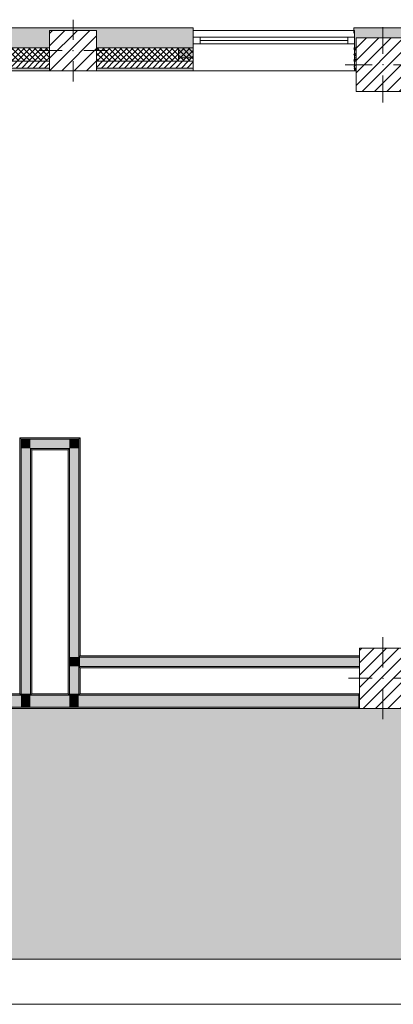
# Model space of a CAD drawing. Header units: millimetres. Extents: x -40968 to 13979, y -19284 to 4746.
# Tile 5 of 173: x -21753 to -18973, y -19284 to -11960. Entities that reach past the tile are written whole.
import ezdxf

# ---------------------------------------------------------------- set-up
doc = ezdxf.new("R2010")
doc.units = ezdxf.units.MM
doc.header["$MEASUREMENT"] = 0
doc.linetypes.add('Wipeout_Contour', pattern=[1000, 0, -1000])
for name, color, linetype in [('10_ESTR_Pilars', 7, 'Continuous'), ('12_FAÇ_Façana', 7, 'Continuous'), ('14_PAV_Paviment existent', 7, 'Continuous'), ('Ventanas Archicad', 7, 'Continuous')]:
    doc.layers.add(name, color=color, linetype=linetype)
for name, color, linetype, lineweight in [('10_ESTR_Pilars_Pluma_Nº__20', 1, 'Continuous', 5), ('10_ESTR_Pilars_Pluma_Nº__28', 7, 'Continuous', 20), ('10_ESTR_Pilars_Pluma_Nº__42', 8, 'Continuous', 25), ('12_FAÇ_Façana_Pluma_Nº__1', 7, 'Continuous', 5), ('12_FAÇ_Façana_Pluma_Nº__2', 8, 'Continuous', 5), ('12_FAÇ_Façana_Pluma_Nº__7', 7, 'Continuous', 5), ('14_PAV_Paviment existent_Pluma_Nº__89', 7, 'Continuous', 5), ('Ventanas Archicad_Pluma_Nº__7', 7, 'Continuous', 5)]:
    doc.layers.add(name, color=color, linetype=linetype, lineweight=lineweight)
for name, color, linetype, lineweight, true_color in [('12_FAÇ_Façana_Pluma_Nº__102', 7, 'Continuous', 5, 0xcccccc), ('12_FAÇ_Façana_Pluma_Nº__174', 7, 'Continuous', 13, 0xe4ad2c), ('12_FAÇ_Façana_Pluma_Nº__176', 7, 'Continuous', 15, 0x93a0c6), ('12_FAÇ_Façana_Pluma_Nº__43', 7, 'Continuous', 5, 0xa4a4a6), ('14_PAV_Paviment existent_Pluma_Nº__102', 7, 'Continuous', 5, 0xcccccc), ('Ventanas Archicad_Pluma_Nº__23', 7, 'Continuous', 5, 0xa4a4a6), ('Ventanas Archicad_Pluma_Nº__3', 7, 'Continuous', 5, 0xa4a4a4), ('Ventanas Archicad_Pluma_Nº__43', 7, 'Continuous', 5, 0xa4a4a6)]:
    doc.layers.add(name, color=color, linetype=linetype, lineweight=lineweight, true_color=true_color)
pattern_1 = [(45, (0, 0), (-21.213203, 21.213203), [])]
pattern_2 = [(45, (0, 0), (-21.213203, 21.213203), []), (135, (0, 0), (21.213203, 21.213203), [])]
pattern_3 = [(0, (0, 0), (0, 75), [0, -75])]
pattern_4 = [(45, (0, 0), (-45.96194, 45.96194), [])]

# ---------------------------------------------------------------- blocks, each defined once
blk = doc.blocks.new('Forjado_2_1', base_point=(7463.4, -18947.9))
at = {"layer": '14_PAV_Paviment existent_Pluma_Nº__102', "linetype": 'Continuous', "lineweight": 0, "true_color": 0x333333}
blk.add_hatch(color=250, dxfattribs=at).paths.add_polyline_path([(7463.4, -18947.9), (7463.4, -17084), (-28136.2, -17084), (-28146.1, -18947.9)])
at = {"layer": '14_PAV_Paviment existent_Pluma_Nº__89', "color": 7, "linetype": 'Continuous', "lineweight": 5, "flags": 128}
blk.add_lwpolyline([(7463.4, -18947.9), (-28146.1, -18947.9), (-28136.2, -17084), (7463.4, -17084)], close=True, dxfattribs=at)
blk = doc.blocks.new('Muro_28_1', base_point=(-18841.1, -12339))
at = {"layer": '12_FAÇ_Façana_Pluma_Nº__102', "linetype": 'Continuous', "lineweight": 0, "true_color": 0xe5e5e5}
blk.add_hatch(color=254, dxfattribs=at).paths.add_polyline_path([(-19266.1, -12019), (-19266.1, -12169), (-19250.4, -12169), (-19250.4, -12094.6), (-18850.4, -12094.6), (-18850.4, -12169), (-18841.1, -12169), (-18841.1, -12019)])
at = {"layer": '12_FAÇ_Façana_Pluma_Nº__174', "linetype": 'Continuous', "lineweight": 13, "true_color": 0xe4ad2c}
h = blk.add_hatch(dxfattribs=at)
h.set_pattern_fill('SATE_Aislamiento_0001', color=42, style=0, pattern_type=2)
h.set_pattern_definition(pattern_2)
h.paths.add_polyline_path([(-19266.1, -12269), (-19250.4, -12269), (-19250.4, -12169), (-19266.1, -12169)])
h = blk.add_hatch(dxfattribs=at)
h.set_pattern_fill('SATE_Aislamiento_0001', color=42, style=0, pattern_type=2)
h.set_pattern_definition(pattern_2)
h.paths.add_polyline_path([(-18850.4, -12269), (-18841.1, -12269), (-18841.1, -12169), (-18850.4, -12169)])
at = {"layer": '12_FAÇ_Façana_Pluma_Nº__176', "linetype": 'Continuous', "lineweight": 0, "true_color": 0x495063}
for points in [[(-19266.1, -12339), (-19250.4, -12339), (-19250.4, -12319), (-19266.1, -12319)], [(-18850.4, -12339), (-18841.1, -12339), (-18841.1, -12319), (-18850.4, -12319)]]:
    blk.add_hatch(color=251, dxfattribs=at).paths.add_polyline_path(points)
at = {"layer": '12_FAÇ_Façana_Pluma_Nº__2', "linetype": 'Continuous', "lineweight": 5}
h = blk.add_hatch(dxfattribs=at)
h.set_pattern_fill('Ceramic_0001', color=8, style=0, pattern_type=2)
h.set_pattern_definition(pattern_1)
h.paths.add_polyline_path([(-19266.1, -12319), (-19250.4, -12319), (-19250.4, -12269), (-19266.1, -12269)])
h = blk.add_hatch(dxfattribs=at)
h.set_pattern_fill('Ceramic_0001', color=8, style=0, pattern_type=2)
h.set_pattern_definition(pattern_1)
h.paths.add_polyline_path([(-18850.4, -12319), (-18841.1, -12319), (-18841.1, -12269), (-18850.4, -12269)])
at = {"layer": '12_FAÇ_Façana_Pluma_Nº__7', "color": 7, "linetype": 'Continuous', "lineweight": 5}
for p, q in [((-19266.1, -12169), (-19250.4, -12169)), ((-18850.4, -12169), (-18841.1, -12169)), ((-19266.1, -12269), (-19250.4, -12269)), ((-18850.4, -12269), (-18841.1, -12269)), ((-19266.1, -12319), (-19250.4, -12319)), ((-18850.4, -12319), (-18841.1, -12319))]:
    blk.add_line(p, q, dxfattribs=at)
at = {"layer": '12_FAÇ_Façana_Pluma_Nº__7', "color": 7, "linetype": 'Continuous', "lineweight": 5, "flags": 128}
for points in [[(-18841.1, -12019), (-19266.1, -12019)], [(-19266.1, -12019), (-19266.1, -12059)], [(-18841.1, -12339), (-18841.1, -12019)], [(-19266.1, -12339), (-19250.4, -12339)], [(-18850.4, -12339), (-18841.1, -12339)]]:
    blk.add_lwpolyline(points, dxfattribs=at)
blk = doc.blocks.new('Muro_29_1', base_point=(-20461.1, -12339))
at = {"layer": '12_FAÇ_Façana_Pluma_Nº__102', "linetype": 'Continuous', "lineweight": 0, "true_color": 0xe5e5e5}
blk.add_hatch(color=254, dxfattribs=at).paths.add_polyline_path([(-22076.1, -12019), (-22076.1, -12169), (-21531.2, -12169), (-21531.2, -12039.6), (-21181.2, -12039.6), (-21181.2, -12169), (-20461.1, -12169), (-20461.1, -12019)])
at = {"layer": '12_FAÇ_Façana_Pluma_Nº__174', "linetype": 'Continuous', "lineweight": 13, "true_color": 0xe4ad2c}
h = blk.add_hatch(dxfattribs=at)
h.set_pattern_fill('SATE_Aislamiento_0001', color=42, style=0, pattern_type=2)
h.set_pattern_definition(pattern_2)
h.paths.add_polyline_path([(-22076.1, -12269), (-21531.2, -12269), (-21531.2, -12169), (-22076.1, -12169)])
h = blk.add_hatch(dxfattribs=at)
h.set_pattern_fill('SATE_Aislamiento_0001', color=42, style=0, pattern_type=2)
h.set_pattern_definition(pattern_2)
h.paths.add_polyline_path([(-21181.2, -12269), (-20461.1, -12269), (-20461.1, -12169), (-21181.2, -12169)])
at = {"layer": '12_FAÇ_Façana_Pluma_Nº__176', "linetype": 'Continuous', "lineweight": 0, "true_color": 0x495063}
for points in [[(-21531.2, -12319), (-22076.1, -12319), (-22076.1, -12339), (-21531.2, -12339)], [(-20461.1, -12319), (-21181.2, -12319), (-21181.2, -12339), (-20461.1, -12339)]]:
    blk.add_hatch(color=251, dxfattribs=at).paths.add_polyline_path(points)
at = {"layer": '12_FAÇ_Façana_Pluma_Nº__2', "linetype": 'Continuous', "lineweight": 5}
h = blk.add_hatch(dxfattribs=at)
h.set_pattern_fill('Ceramic_0001', color=8, style=0, pattern_type=2)
h.set_pattern_definition(pattern_1)
h.paths.add_polyline_path([(-22076.1, -12319), (-21531.2, -12319), (-21531.2, -12269), (-22076.1, -12269)])
h = blk.add_hatch(dxfattribs=at)
h.set_pattern_fill('Ceramic_0001', color=8, style=0, pattern_type=2)
h.set_pattern_definition(pattern_1)
h.paths.add_polyline_path([(-21181.2, -12319), (-20461.1, -12319), (-20461.1, -12269), (-21181.2, -12269)])
at = {"layer": '12_FAÇ_Façana_Pluma_Nº__7', "color": 7, "linetype": 'Continuous', "lineweight": 5}
for p, q in [((-22076.1, -12169), (-21531.2, -12169)), ((-21181.2, -12169), (-20461.1, -12169)), ((-22076.1, -12269), (-21531.2, -12269)), ((-21181.2, -12269), (-20461.1, -12269)), ((-22076.1, -12319), (-21531.2, -12319)), ((-21181.2, -12319), (-20461.1, -12319))]:
    blk.add_line(p, q, dxfattribs=at)
at = {"layer": '12_FAÇ_Façana_Pluma_Nº__7', "color": 7, "linetype": 'Continuous', "lineweight": 5, "flags": 128}
for points in [[(-20461.1, -12019), (-22076.1, -12019)], [(-22076.1, -12019), (-22076.1, -12059)], [(-20461.1, -12059), (-20461.1, -12019)], [(-22076.1, -12339), (-21531.2, -12339)], [(-21181.2, -12339), (-20461.1, -12339)]]:
    blk.add_lwpolyline(points, dxfattribs=at)
blk = doc.blocks.new('Ventana Vertical Multi-Faja 27_9')
at = {"layer": 'Ventanas Archicad_Pluma_Nº__23', "color": 253, "linetype": 'Continuous', "lineweight": 5, "true_color": 0xa4a4a6}
for p, q in [((-600, 0), (-550, 0)), ((-550, 0), (-550, -50)), ((550, -50), (550, 0)), ((550, 0), (600, 0)), ((-550, -50), (-600, -50)), ((600, -50), (550, -50))]:
    blk.add_line(p, q, dxfattribs=at)
at = {"layer": 'Ventanas Archicad_Pluma_Nº__3', "color": 253, "linetype": 'Continuous', "lineweight": 5, "true_color": 0xa4a4a4}
for p, q in [((-600, 50), (600, 50)), ((-550, 0), (550, 0)), ((-550, -25), (550, -25)), ((550, -50), (-550, -50)), ((-600, -250), (600, -250))]:
    blk.add_line(p, q, dxfattribs=at)
at = {"layer": 'Ventanas Archicad_Pluma_Nº__43', "color": 253, "linetype": 'Continuous', "lineweight": 5, "true_color": 0xa4a4a6}
for p, q in [((-600, -180), (-600, -155)), ((600, -180), (600, -155))]:
    blk.add_line(p, q, dxfattribs=at)
at = {"layer": 'Ventanas Archicad_Pluma_Nº__7', "color": 7, "linetype": 'Continuous', "lineweight": 5}
for p, q in [((-600, 50), (-600, 30)), ((-600, 30), (-600, 0)), ((-600, 30), (-600, 0)), ((-600, 0), (-600, -50)), ((-600, 0), (-600, -50)), ((-600, 0), (-600, -50)), ((-600, 0), (-600, -50)), ((600, 50), (600, 30)), ((600, 30), (600, 0)), ((600, 30), (600, 0)), ((600, 0), (600, -50)), ((600, 0), (600, -50)), ((600, 0), (600, -50)), ((600, 0), (600, -50)), ((-600, -50), (-600, -80)), ((-600, -50), (-600, -80)), ((600, -50), (600, -80)), ((600, -50), (600, -80)), ((-600, -80), (-600, -155)), ((-600, -80), (-600, -155)), ((600, -80), (600, -155)), ((600, -80), (600, -155)), ((-600, -180), (-600, -230)), ((600, -180), (600, -230)), ((-600, -230), (-600, -250)), ((600, -230), (600, -250))]:
    blk.add_line(p, q, dxfattribs=at)
blk = doc.blocks.new('Muro_30_1', base_point=(-19266.1, -12339))
at = {"layer": '12_FAÇ_Façana', "linetype": 'Continuous', "lineweight": 0, "true_color": 0x000000}
h = blk.add_hatch(dxfattribs=at)
h.set_pattern_fill('Yeso_0001', color=18, style=0, pattern_type=2)
h.set_pattern_definition(pattern_3)
h.paths.add_polyline_path([(-20461.1, -12269), (-20461.1, -12244), (-20571.1, -12244), (-20571.1, -12269)])
h = blk.add_hatch(dxfattribs=at)
h.set_pattern_fill('Yeso_0001', color=18, style=0, pattern_type=2)
h.set_pattern_definition(pattern_3)
h.paths.add_polyline_path([(-19261.1, -12269), (-19151.1, -12269), (-19151.1, -12244), (-19261.1, -12244)])
at = {"layer": '12_FAÇ_Façana_Pluma_Nº__102', "linetype": 'Continuous', "lineweight": 0, "true_color": 0xe5e5e5}
for points in [[(-20571.1, -12169), (-20571.1, -12244), (-20461.1, -12244), (-20461.1, -12059)], [(-19151.1, -12169), (-19261.1, -12059), (-19261.1, -12244), (-19151.1, -12244)]]:
    blk.add_hatch(color=254, dxfattribs=at).paths.add_polyline_path(points)
at = {"layer": '12_FAÇ_Façana_Pluma_Nº__43', "color": 253, "linetype": 'Continuous', "lineweight": 5, "true_color": 0xa4a4a6}
for p, q in [((-20571.1, -12244), (-20571.1, -12269)), ((-20461.1, -12244), (-20571.1, -12244)), ((-20571.1, -12269), (-20461.1, -12269)), ((-20461.1, -12269), (-20461.1, -12244)), ((-19261.1, -12269), (-19261.1, -12244)), ((-19261.1, -12244), (-19151.1, -12244)), ((-19151.1, -12269), (-19261.1, -12269)), ((-19151.1, -12244), (-19151.1, -12269))]:
    blk.add_line(p, q, dxfattribs=at)
at = {"layer": '12_FAÇ_Façana_Pluma_Nº__7', "color": 7, "linetype": 'Continuous', "lineweight": 5}
for p, q in [((-20461.1, -12039), (-20461.1, -12059)), ((-20461.1, -12059), (-20461.1, -12089)), ((-20461.1, -12059), (-20461.1, -12089)), ((-19261.1, -12039), (-19261.1, -12059)), ((-19261.1, -12059), (-19261.1, -12089)), ((-19261.1, -12059), (-19261.1, -12089)), ((-20461.1, -12089), (-20461.1, -12139)), ((-20461.1, -12089), (-20461.1, -12139)), ((-20461.1, -12139), (-20461.1, -12169)), ((-20461.1, -12139), (-20461.1, -12169)), ((-19261.1, -12089), (-19261.1, -12139)), ((-19261.1, -12089), (-19261.1, -12139)), ((-19261.1, -12139), (-19261.1, -12169)), ((-19261.1, -12139), (-19261.1, -12169)), ((-20571.1, -12169), (-20571.1, -12244)), ((-20461.1, -12169), (-20461.1, -12244)), ((-20461.1, -12169), (-20461.1, -12244)), ((-19261.1, -12169), (-19261.1, -12244)), ((-19261.1, -12169), (-19261.1, -12244)), ((-19151.1, -12169), (-19151.1, -12244)), ((-20461.1, -12269), (-20461.1, -12319)), ((-19261.1, -12269), (-19261.1, -12319)), ((-20461.1, -12319), (-20461.1, -12339)), ((-19261.1, -12319), (-19261.1, -12339))]:
    blk.add_line(p, q, dxfattribs=at)
at = {"layer": 'Ventanas Archicad', "color": 253, "linetype": 'Continuous', "lineweight": 5, "true_color": 0xa4a4a6, "zscale": 1000}
blk.add_blockref('Ventana Vertical Multi-Faja 27_9', (-19861.1, -12089), dxfattribs=at)
blk = doc.blocks.new('Muro_38_1', base_point=(-33871.9, -17084))
at = {"layer": '12_FAÇ_Façana_Pluma_Nº__102', "linetype": 'Continuous', "lineweight": 0, "true_color": 0xe5e5e5}
for points in [[(-21742.9, -16984), (-22822.7, -16984), (-22822.7, -17074), (-21742.9, -17074)], [(-21672.9, -16984), (-21742.9, -16984), (-21742.9, -17074), (-21672.9, -17074)], [(-21382.9, -16984), (-21672.9, -16984), (-21672.9, -17074), (-21382.9, -17074)], [(-21312.9, -16984), (-21382.9, -16984), (-21382.9, -17074), (-21312.9, -17074)], [(-21312.9, -17074), (-19228.6, -17074), (-19228.6, -16984), (-21312.9, -16984)]]:
    blk.add_hatch(color=254, dxfattribs=at).paths.add_polyline_path(points)
at = {"layer": '12_FAÇ_Façana_Pluma_Nº__176', "linetype": 'Continuous', "lineweight": 0, "true_color": 0x495063}
for points in [[(-22822.7, -16984), (-21752.9, -16984), (-21752.9, -16974), (-22822.7, -16974)], [(-21742.9, -16974), (-21752.9, -16974), (-21752.9, -16984), (-21742.9, -16984)], [(-21662.9, -16974), (-21672.9, -16974), (-21672.9, -16984), (-21662.9, -16984)], [(-21392.9, -16974), (-21662.9, -16974), (-21662.9, -16984), (-21392.9, -16984)], [(-21382.9, -16974), (-21392.9, -16974), (-21392.9, -16984), (-21382.9, -16984)], [(-21302.9, -16974), (-21312.9, -16974), (-21312.9, -16984), (-21302.9, -16984)], [(-21302.9, -16984), (-19228.6, -16984), (-19228.6, -16974), (-21302.9, -16974)], [(-22822.7, -17074), (-22822.7, -17084), (-19228.6, -17084), (-19228.6, -17074)]]:
    blk.add_hatch(color=251, dxfattribs=at).paths.add_polyline_path(points)
at = {"layer": '12_FAÇ_Façana_Pluma_Nº__7', "color": 7, "linetype": 'Continuous', "lineweight": 5}
for p, q in [((-21742.9, -16984), (-22822.7, -16984)), ((-21742.9, -16974), (-21742.9, -16984)), ((-21672.9, -16984), (-21672.9, -16974)), ((-21382.9, -16984), (-21672.9, -16984)), ((-21382.9, -16974), (-21382.9, -16984)), ((-21312.9, -16984), (-21312.9, -16974)), ((-19228.6, -16984), (-21312.9, -16984)), ((-22822.7, -17074), (-21742.9, -17074)), ((-21742.9, -17074), (-21672.9, -17074)), ((-21672.9, -17074), (-21382.9, -17074)), ((-21382.9, -17074), (-21312.9, -17074)), ((-21312.9, -17074), (-19228.6, -17074))]:
    blk.add_line(p, q, dxfattribs=at)
at = {"layer": '12_FAÇ_Façana_Pluma_Nº__7', "color": 7, "linetype": 'Continuous', "lineweight": 5, "flags": 128}
for points in [[(-21752.9, -16974), (-22822.7, -16974)], [(-21392.9, -16974), (-21662.9, -16974)], [(-19228.6, -16974), (-21302.9, -16974)], [(-19228.6, -17084), (-19228.6, -16974)], [(-22822.7, -17084), (-19228.6, -17084)]]:
    blk.add_lwpolyline(points, dxfattribs=at)
blk = doc.blocks.new('Muro_48_1', base_point=(-21302.9, -15069))
at = {"layer": '12_FAÇ_Façana_Pluma_Nº__102', "linetype": 'Continuous', "lineweight": 0, "true_color": 0xe5e5e5}
for points in [[(-21742.9, -15149), (-21672.9, -15149), (-21742.9, -15079)], [(-21672.9, -15079), (-21742.9, -15079), (-21672.9, -15149)], [(-21672.9, -15149), (-21382.9, -15149), (-21382.9, -15079), (-21672.9, -15079)], [(-21382.9, -15149), (-21312.9, -15149), (-21312.9, -15079)], [(-21382.9, -15149), (-21312.9, -15079), (-21382.9, -15079)]]:
    blk.add_hatch(color=254, dxfattribs=at).paths.add_polyline_path(points)
at = {"layer": '12_FAÇ_Façana_Pluma_Nº__176', "linetype": 'Continuous', "lineweight": 0, "true_color": 0x495063}
for points in [[(-21752.9, -15079), (-21742.9, -15079), (-21752.9, -15069)], [(-21742.9, -15069), (-21752.9, -15069), (-21742.9, -15079)], [(-21742.9, -15079), (-21312.9, -15079), (-21312.9, -15069), (-21742.9, -15069)], [(-21312.9, -15079), (-21302.9, -15079), (-21302.9, -15069)], [(-21312.9, -15079), (-21302.9, -15069), (-21312.9, -15069)], [(-21672.9, -15159), (-21662.9, -15159), (-21672.9, -15149)], [(-21662.9, -15149), (-21672.9, -15149), (-21662.9, -15159)], [(-21662.9, -15159), (-21392.9, -15159), (-21392.9, -15149), (-21662.9, -15149)], [(-21392.9, -15159), (-21382.9, -15159), (-21382.9, -15149)], [(-21392.9, -15159), (-21382.9, -15149), (-21392.9, -15149)]]:
    blk.add_hatch(color=251, dxfattribs=at).paths.add_polyline_path(points)
at = {"layer": '12_FAÇ_Façana_Pluma_Nº__7', "color": 7, "linetype": 'Continuous', "lineweight": 5}
for p, q in [((-21742.9, -15079), (-21742.9, -15149)), ((-21672.9, -15079), (-21742.9, -15079)), ((-21382.9, -15079), (-21672.9, -15079)), ((-21312.9, -15079), (-21382.9, -15079)), ((-21312.9, -15149), (-21312.9, -15079)), ((-21672.9, -15149), (-21672.9, -15159)), ((-21672.9, -15149), (-21382.9, -15149)), ((-21382.9, -15159), (-21382.9, -15149))]:
    blk.add_line(p, q, dxfattribs=at)
at = {"layer": '12_FAÇ_Façana_Pluma_Nº__7', "color": 7, "linetype": 'Continuous', "lineweight": 5, "flags": 128}
for points in [[(-21752.9, -15069), (-21752.9, -15079)], [(-21302.9, -15069), (-21752.9, -15069)], [(-21302.9, -15069), (-21302.9, -15079)], [(-21662.9, -15159), (-21392.9, -15159)]]:
    blk.add_lwpolyline(points, dxfattribs=at)
blk = doc.blocks.new('Muro_49_1', base_point=(-21302.9, -17084))
at = {"layer": '12_FAÇ_Façana_Pluma_Nº__102', "linetype": 'Continuous', "lineweight": 0, "true_color": 0xe5e5e5}
for points in [[(-21382.9, -15149), (-21382.9, -16701), (-21312.9, -16701), (-21312.9, -15149)], [(-21382.9, -16701), (-21382.9, -16771), (-21312.9, -16771), (-21312.9, -16701)], [(-21382.9, -16771), (-21382.9, -16974), (-21312.9, -16974), (-21312.9, -16771)], [(-21312.9, -16974), (-21382.9, -16974), (-21382.9, -16984), (-21312.9, -16984)]]:
    blk.add_hatch(color=254, dxfattribs=at).paths.add_polyline_path(points)
at = {"layer": '12_FAÇ_Façana_Pluma_Nº__176', "linetype": 'Continuous', "lineweight": 0, "true_color": 0x495063}
for points in [[(-21312.9, -15079), (-21312.9, -16691), (-21302.9, -16691), (-21302.9, -15079)], [(-21392.9, -15159), (-21392.9, -16974), (-21382.9, -16974), (-21382.9, -15159)], [(-21312.9, -16691), (-21312.9, -16701), (-21302.9, -16701), (-21302.9, -16691)], [(-21312.9, -16771), (-21312.9, -16781), (-21302.9, -16781), (-21302.9, -16771)], [(-21312.9, -16781), (-21312.9, -16974), (-21302.9, -16974), (-21302.9, -16781)]]:
    blk.add_hatch(color=251, dxfattribs=at).paths.add_polyline_path(points)
at = {"layer": '12_FAÇ_Façana_Pluma_Nº__7', "color": 7, "linetype": 'Continuous', "lineweight": 5}
for p, q in [((-21312.9, -15149), (-21312.9, -15079)), ((-21382.9, -15159), (-21382.9, -15149)), ((-21382.9, -15159), (-21382.9, -16701)), ((-21312.9, -16701), (-21312.9, -15149)), ((-21382.9, -16701), (-21382.9, -16771)), ((-21382.9, -16771), (-21382.9, -16974)), ((-21302.9, -16701), (-21312.9, -16701)), ((-21312.9, -16771), (-21302.9, -16771)), ((-21312.9, -16974), (-21312.9, -16771)), ((-21382.9, -16974), (-21382.9, -16984)), ((-21312.9, -16984), (-21312.9, -16974))]:
    blk.add_line(p, q, dxfattribs=at)
at = {"layer": '12_FAÇ_Façana_Pluma_Nº__7', "color": 7, "linetype": 'Continuous', "lineweight": 5, "flags": 128}
for points in [[(-21302.9, -16691), (-21302.9, -15079)], [(-21392.9, -15159), (-21392.9, -16974)], [(-21302.9, -16974), (-21302.9, -16781)]]:
    blk.add_lwpolyline(points, dxfattribs=at)
blk = doc.blocks.new('Muro_50_1', base_point=(-21662.9, -17084))
at = {"layer": '12_FAÇ_Façana_Pluma_Nº__102', "linetype": 'Continuous', "lineweight": 0, "true_color": 0xe5e5e5}
for points in [[(-21742.9, -15149), (-21742.9, -16974), (-21672.9, -16974), (-21672.9, -15149)], [(-21672.9, -16974), (-21742.9, -16974), (-21742.9, -16984), (-21672.9, -16984)]]:
    blk.add_hatch(color=254, dxfattribs=at).paths.add_polyline_path(points)
at = {"layer": '12_FAÇ_Façana_Pluma_Nº__176', "linetype": 'Continuous', "lineweight": 0, "true_color": 0x495063}
for points in [[(-21752.9, -15079), (-21752.9, -16974), (-21742.9, -16974), (-21742.9, -15079)], [(-21672.9, -15159), (-21672.9, -16974), (-21662.9, -16974), (-21662.9, -15159)]]:
    blk.add_hatch(color=251, dxfattribs=at).paths.add_polyline_path(points)
at = {"layer": '12_FAÇ_Façana_Pluma_Nº__7', "color": 7, "linetype": 'Continuous', "lineweight": 5}
for p, q in [((-21742.9, -15079), (-21742.9, -15149)), ((-21742.9, -15149), (-21742.9, -16974)), ((-21672.9, -15149), (-21672.9, -15159)), ((-21672.9, -16974), (-21672.9, -15159)), ((-21742.9, -16974), (-21742.9, -16984)), ((-21672.9, -16984), (-21672.9, -16974))]:
    blk.add_line(p, q, dxfattribs=at)
at = {"layer": '12_FAÇ_Façana_Pluma_Nº__7', "color": 7, "linetype": 'Continuous', "lineweight": 5, "flags": 128}
for points in [[(-21752.9, -15079), (-21752.9, -16974)], [(-21662.9, -16974), (-21662.9, -15159)]]:
    blk.add_lwpolyline(points, dxfattribs=at)
blk = doc.blocks.new('Muro_51_1', base_point=(-16281.1, -16691))
at = {"layer": '12_FAÇ_Façana_Pluma_Nº__102', "linetype": 'Continuous', "lineweight": 0, "true_color": 0xe5e5e5}
for points in [[(-21312.9, -16701), (-21312.9, -16771), (-21302.9, -16771), (-21302.9, -16701)], [(-21302.9, -16701), (-21302.9, -16771), (-19225.4, -16771), (-19225.4, -16701)], [(-18875.4, -16701), (-18875.4, -16771), (-16281.1, -16771), (-16281.1, -16701)], [(-16281.1, -16701), (-16281.1, -16771), (-16271.1, -16771), (-16271.1, -16701)]]:
    blk.add_hatch(color=254, dxfattribs=at).paths.add_polyline_path(points)
at = {"layer": '12_FAÇ_Façana_Pluma_Nº__176', "linetype": 'Continuous', "lineweight": 0, "true_color": 0x495063}
for points in [[(-21302.9, -16691), (-21302.9, -16701), (-19225.4, -16701), (-19225.4, -16691)], [(-18875.4, -16691), (-18875.4, -16701), (-16281.1, -16701), (-16281.1, -16691)], [(-21302.9, -16781), (-19225.4, -16781), (-19225.4, -16771), (-21302.9, -16771)], [(-18875.4, -16781), (-16281.1, -16781), (-16281.1, -16771), (-18875.4, -16771)]]:
    blk.add_hatch(color=251, dxfattribs=at).paths.add_polyline_path(points)
at = {"layer": '12_FAÇ_Façana_Pluma_Nº__7', "color": 7, "linetype": 'Continuous', "lineweight": 5}
for p, q in [((-21302.9, -16701), (-21312.9, -16701)), ((-21312.9, -16771), (-21302.9, -16771)), ((-19225.4, -16701), (-21302.9, -16701)), ((-21302.9, -16771), (-19225.4, -16771)), ((-16281.1, -16701), (-18875.4, -16701)), ((-18875.4, -16771), (-16281.1, -16771)), ((-16271.1, -16701), (-16281.1, -16701)), ((-16281.1, -16771), (-16271.1, -16771))]:
    blk.add_line(p, q, dxfattribs=at)
at = {"layer": '12_FAÇ_Façana_Pluma_Nº__7', "color": 7, "linetype": 'Continuous', "lineweight": 5, "flags": 128}
for points in [[(-19225.4, -16691), (-21302.9, -16691)], [(-16281.1, -16691), (-18875.4, -16691)], [(-21302.9, -16781), (-19225.4, -16781)], [(-18875.4, -16781), (-16281.1, -16781)]]:
    blk.add_lwpolyline(points, dxfattribs=at)
blk = doc.blocks.new('Pilar_18_1', base_point=(-19050.4, -12294.6))
at = {"color": 254, "linetype": 'Wipeout_Contour', "lineweight": 0, "ltscale": 90696.287386}
blk.add_wipeout([(-19250.4, -12494.6), (-18850.4, -12494.6), (-18850.4, -12094.6), (-19250.4, -12094.6)], dxfattribs=at).dxf.layer = '10_ESTR_Pilars'
at = {"layer": '10_ESTR_Pilars_Pluma_Nº__42', "linetype": 'Continuous', "lineweight": 25}
h = blk.add_hatch(dxfattribs=at)
h.set_pattern_fill('00_GCT_trama_45º_e1_400__05', color=8, style=0, pattern_type=2)
h.set_pattern_definition(pattern_4)
h.paths.add_polyline_path([(-19250.4, -12494.6), (-18850.4, -12494.6), (-18850.4, -12094.6), (-19250.4, -12094.6)])
at = {"layer": '10_ESTR_Pilars_Pluma_Nº__20', "color": 1, "linetype": 'Continuous', "lineweight": 5}
for p, q in [((-19050.4, -12214.6), (-19050.4, -12014.6)), ((-19130.4, -12294.6), (-19330.4, -12294.6)), ((-18970.4, -12294.6), (-18770.4, -12294.6)), ((-19050.4, -12374.6), (-19050.4, -12574.6))]:
    blk.add_line(p, q, dxfattribs=at)
blk.add_point((-19050.4, -12294.6), dxfattribs=at)
at = {"layer": '10_ESTR_Pilars_Pluma_Nº__28', "color": 7, "linetype": 'Continuous', "lineweight": 20, "flags": 128}
blk.add_lwpolyline([(-19250.4, -12494.6), (-18850.4, -12494.6), (-18850.4, -12094.6), (-19250.4, -12094.6)], close=True, dxfattribs=at)
blk = doc.blocks.new('Pilar_19_1', base_point=(-21356.2, -12189.3))
at = {"color": 254, "linetype": 'Wipeout_Contour', "lineweight": 0, "ltscale": 98361.821815}
blk.add_wipeout([(-21531.2, -12339), (-21181.2, -12339), (-21181.2, -12039.6), (-21531.2, -12039.6)], dxfattribs=at).dxf.layer = '10_ESTR_Pilars'
at = {"layer": '10_ESTR_Pilars_Pluma_Nº__42', "linetype": 'Continuous', "lineweight": 25}
h = blk.add_hatch(dxfattribs=at)
h.set_pattern_fill('00_GCT_trama_45º_e1_400__05', color=8, style=0, pattern_type=2)
h.set_pattern_definition(pattern_4)
h.paths.add_polyline_path([(-21531.2, -12339), (-21181.2, -12339), (-21181.2, -12039.6), (-21531.2, -12039.6)])
at = {"layer": '10_ESTR_Pilars_Pluma_Nº__20', "color": 1, "linetype": 'Continuous', "lineweight": 5}
for p, q in [((-21356.2, -12109.3), (-21356.2, -11959.6)), ((-21436.2, -12189.3), (-21611.2, -12189.3)), ((-21276.2, -12189.3), (-21101.2, -12189.3)), ((-21356.2, -12269.3), (-21356.2, -12419))]:
    blk.add_line(p, q, dxfattribs=at)
blk.add_point((-21356.2, -12189.3), dxfattribs=at)
at = {"layer": '10_ESTR_Pilars_Pluma_Nº__28', "color": 7, "linetype": 'Continuous', "lineweight": 20, "flags": 128}
blk.add_lwpolyline([(-21531.2, -12339), (-21181.2, -12339), (-21181.2, -12039.6), (-21531.2, -12039.6)], close=True, dxfattribs=at)
blk = doc.blocks.new('Pilar_22_1', base_point=(-19050.4, -16859))
at = {"color": 254, "linetype": 'Wipeout_Contour', "lineweight": 0, "ltscale": 101759.258779}
blk.add_wipeout([(-19225.4, -17084), (-18875.4, -17084), (-18875.4, -16634), (-19225.4, -16634)], dxfattribs=at).dxf.layer = '10_ESTR_Pilars'
at = {"layer": '10_ESTR_Pilars_Pluma_Nº__42', "linetype": 'Continuous', "lineweight": 25}
h = blk.add_hatch(dxfattribs=at)
h.set_pattern_fill('00_GCT_trama_45º_e1_400__05', color=8, style=0, pattern_type=2)
h.set_pattern_definition(pattern_4)
h.paths.add_polyline_path([(-19225.4, -17084), (-18875.4, -17084), (-18875.4, -16634), (-19225.4, -16634)])
at = {"layer": '10_ESTR_Pilars_Pluma_Nº__20', "color": 1, "linetype": 'Continuous', "lineweight": 5}
for p, q in [((-19050.4, -16779), (-19050.4, -16554)), ((-19130.4, -16859), (-19305.4, -16859)), ((-18970.4, -16859), (-18795.4, -16859)), ((-19050.4, -16939), (-19050.4, -17164))]:
    blk.add_line(p, q, dxfattribs=at)
blk.add_point((-19050.4, -16859), dxfattribs=at)
at = {"layer": '10_ESTR_Pilars_Pluma_Nº__28', "color": 7, "linetype": 'Continuous', "lineweight": 20, "flags": 128}
blk.add_lwpolyline([(-19225.4, -17084), (-18875.4, -17084), (-18875.4, -16634), (-19225.4, -16634)], close=True, dxfattribs=at)

msp = doc.modelspace()

# ---------------------------------------------------------------- linework, layer by layer
at = {"layer": '12_FAÇ_Façana_Pluma_Nº__1', "color": 7, "linetype": 'Continuous', "lineweight": 5}
msp.add_line((-31137.7, -19284), (13979, -19284), dxfattribs=at)

# ---------------------------------------------------------------- block references
at = {"layer": '12_FAÇ_Façana', "color": 7, "lineweight": 20}
for name, p in [('Muro_29_1', (-20461.1, -12339)), ('Muro_30_1', (-19266.1, -12339)), ('Muro_28_1', (-18841.1, -12339)), ('Muro_48_1', (-21302.9, -15069)), ('Muro_50_1', (-21662.9, -17084)), ('Muro_49_1', (-21302.9, -17084)), ('Muro_38_1', (-33871.9, -17084)), ('Muro_51_1', (-16281.1, -16691))]:
    msp.add_blockref(name, p, dxfattribs=at)
at = {"layer": '14_PAV_Paviment existent', "color": 7, "linetype": 'Continuous', "lineweight": 5}
msp.add_blockref('Forjado_2_1', (7463.4, -18947.9), dxfattribs=at)

# ---------------------------------------------------------------- next in the draw order: block references
at = {"layer": '10_ESTR_Pilars', "color": 7, "lineweight": 20}
for name, p in [('Pilar_19_1', (-21356.2, -12189.3)), ('Pilar_18_1', (-19050.4, -12294.6)), ('Pilar_22_1', (-19050.4, -16859))]:
    msp.add_blockref(name, p, dxfattribs=at)

doc.saveas('drawing.dxf')
